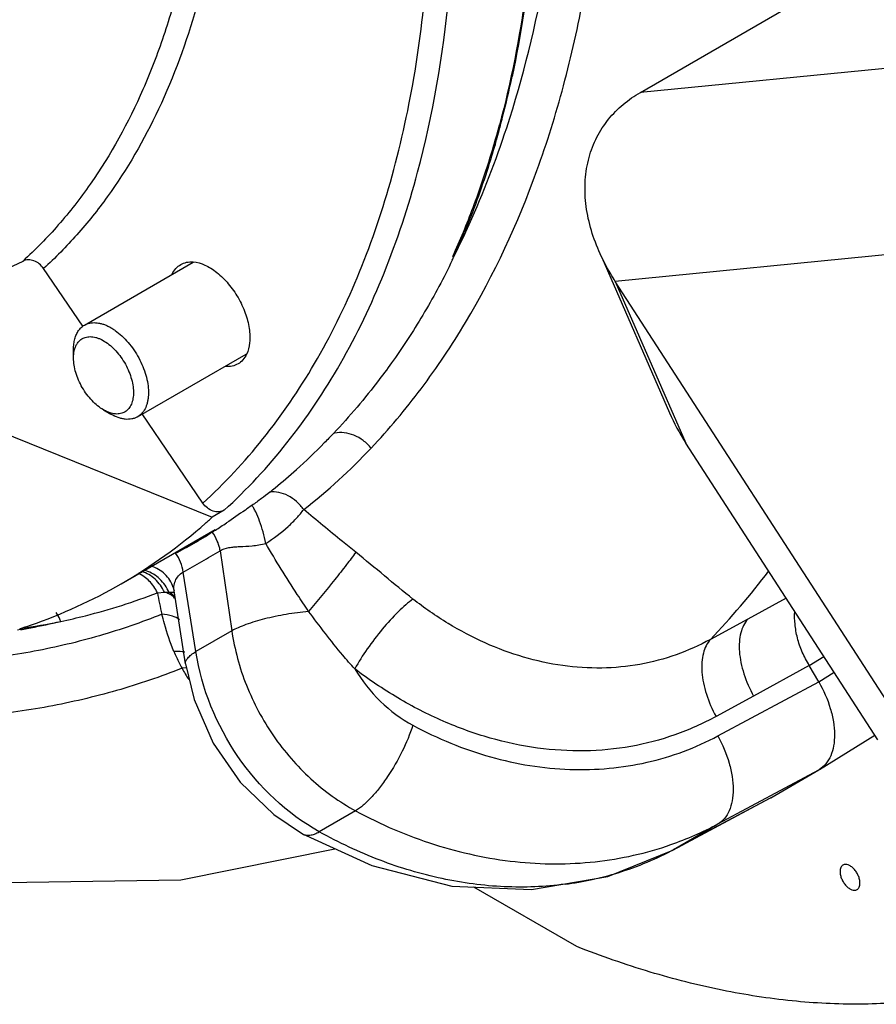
# Model space of a CAD drawing. Header units: inches. Extents: x 0 to 34, y 0 to 22.
# Tile 136 of 175: x 28.338 to 29.096, y 12.392 to 13.264. Entities that reach past the tile are written whole.
import ezdxf

# ---------------------------------------------------------------- set-up
doc = ezdxf.new("R2010")
doc.units = ezdxf.units.IN
doc.header["$LTSCALE"] = 1.87
doc.header["$MEASUREMENT"] = 0
doc.layers.get('0').update_dxf_attribs({"linetype": 'CONTINUOUS'})
doc.layers.add('3_ALL_AXES', color=7, linetype='CONTINUOUS')
doc.layers.add('7_ALL_FEATURES', color=7, linetype='CONTINUOUS')

msp = doc.modelspace()

# ---------------------------------------------------------------- linework, layer by layer
at = {"color": 7, "linetype": 'Continuous'}
for p, q in [((28.49267, 12.800542), (28.492665, 12.800539)), ((28.515742, 12.793849), (28.526053, 12.722941)), ((28.494237, 12.704571), (28.483091, 12.774998)), ((28.460214, 12.756688), (28.466483, 12.757094)), ((28.466483, 12.757094), (28.470284, 12.757184)), ((28.470284, 12.757184), (28.475219, 12.75701)), ((28.473111, 12.755521), (28.470908, 12.756873)), ((28.474208, 12.761408), (28.474201, 12.761429)), ((28.474208, 12.761408), (28.474947, 12.758358)), ((28.474939, 12.758411), (28.474795, 12.760438)), ((28.485195, 12.69361), (28.474933, 12.758449)), ((28.474002, 12.754806), (28.473111, 12.755521)), ((28.475327, 12.753397), (28.474002, 12.754806)), ((29.016635, 12.751887), (28.982733, 12.733396)), ((28.982733, 12.733396), (28.949625, 12.715339)), ((28.339053, 12.724), (28.336514, 12.723564)), ((28.526053, 12.722941), (28.494237, 12.704571)), ((29.037165, 12.692211), (29.05011, 12.700128)), ((28.485666, 12.690233), (28.481998, 12.689806)), ((29.037165, 12.692211), (28.987787, 12.665266)), ((29.045508, 12.677762), (29.037165, 12.692211)), ((29.045508, 12.677762), (29.059106, 12.686217)), ((28.956283, 12.629928), (29.045508, 12.677762)), ((28.987787, 12.665266), (28.954641, 12.647172)), ((29.046142, 12.600226), (29.095129, 12.630684)), ((28.956283, 12.552012), (29.045508, 12.599846)), ((29.002984, 12.575295), (29.045508, 12.599846)), ((29.046137, 12.600223), (29.045508, 12.599846)), ((28.916274, 12.528927), (29.002338, 12.574935)), ((29.002984, 12.575295), (28.916946, 12.5293)), ((29.002342, 12.574938), (29.002984, 12.575295)), ((28.635658, 12.563671), (28.603532, 12.545123)), ((28.916946, 12.5293), (28.956283, 12.552012)), ((28.588756, 12.5432), (28.588761, 12.543198)), ((28.916946, 12.5293), (28.916276, 12.528943)), ((28.91628, 12.52893), (28.916946, 12.5293)), ((28.831493, 12.443497), (28.740149, 12.496233))]:
    msp.add_line(p, q, dxfattribs=at)
for points in [[(28.485194, 12.693613), (28.492785, 12.662036), (28.509558, 12.623605), (28.533401, 12.58916), (28.563192, 12.560331), (28.588761, 12.543198)], [(28.008263, 12.566157), (28.117844, 12.529658), (28.305311, 12.499916), (28.480848, 12.502649), (28.617389, 12.530075)], [(28.588756, 12.5432), (28.649936, 12.515155), (28.720905, 12.497099), (28.791411, 12.493928), (28.858725, 12.505537), (28.916274, 12.528927)]]:
    msp.add_lwpolyline(points, dxfattribs=at)
for centre, radius, start, end in [((27.906636, 13.398887), 0.88714, 345.567042, 347.935844), ((27.944679, 13.389387), 0.84793, 345.007889, 345.548), ((27.960372, 13.385171), 0.83168, 343.794359, 345.008809), ((28.094386, 13.338575), 0.689696, 335.810181, 337.560962), ((28.427758, 13.189687), 0.324596, 334.673129, 335.35855), ((27.97891, 13.390579), 0.816341, 335.677525, 335.801795), ((28.621885, 12.876301), 0.022078, 102.080164, 105.568089), ((28.266708, 13.244764), 0.525467, 307.925486, 316.739655), ((28.230373, 13.257504), 0.527329, 309.327646, 311.998199), ((28.241852, 13.243727), 0.509398, 308.600599, 309.310981), ((28.114232, 13.432083), 0.736412, 302.653126, 303.560056), ((28.260051, 13.20325), 0.465066, 301.167298, 302.326243), ((28.1723, 13.341866), 0.629123, 302.328773, 302.633693), ((28.477935, 12.787315), 0.038412, 23.13716, 36.683095), ((28.264853, 13.195098), 0.455604, 297.653953, 300.001424), ((28.282042, 13.209701), 0.459655, 296.625324, 297.239077), ((28.262282, 13.199563), 0.460757, 300.001362, 301.167213), ((28.030962, 13.595618), 0.936933, 300.001201, 301.158765), ((28.043272, 13.574132), 0.912172, 298.827027, 300.00637), ((28.451978, 13.192601), 0.689516, 316.197854, 322.824204), ((28.73521, 12.804652), 0.279148, 189.893743, 193.892586), ((28.439944, 12.744774), 0.03278, 22.245416, 24.844679), ((28.461124, 12.737998), 0.02126, 62.599743, 64.478926), ((28.463183, 12.739487), 0.017678, 57.812754, 61.52791), ((28.257211, 13.291761), 0.572643, 278.197291, 281.834004), ((28.23638, 13.316102), 0.600936, 280.715878, 283.302088), ((28.233927, 13.328691), 0.613762, 279.862394, 280.424721), ((28.234431, 13.32594), 0.610965, 280.424927, 280.72398), ((28.607454, 12.759493), 0.143494, 202.457818, 204.68583), ((28.611979, 12.761576), 0.148475, 204.686888, 206.809728), ((28.617348, 12.764291), 0.154492, 206.810273, 208.824647), ((28.62497, 12.768398), 0.163149, 208.797954, 212.875191), ((28.818258, 12.809702), 0.292327, 289.265879, 298.174581), ((28.787299, 12.771904), 0.275073, 286.344511, 297.747126), ((28.788426, 12.769657), 0.27256, 297.757592, 297.974209), ((28.784842, 12.779579), 0.283129, 282.265645, 286.384646), ((28.783364, 12.786258), 0.28997, 277.465682, 282.270737)]:
    msp.add_arc(centre, radius, start, end, dxfattribs=at)
for points, knots in [([(28.579952, 14.274008), (28.625099, 14.183575), (28.683666, 14.04482), (28.74105, 13.855851), (28.772214, 13.717425), (28.79156, 13.582546), (28.798842, 13.452857), (28.793958, 13.329976), (28.78224, 13.251146), (28.774183, 13.213469)], [0, 0, 0, 0, 0.2764624, 0.4103093, 0.5398362, 0.664165, 0.7825922, 0.894618, 1, 1, 1, 1]), ([(28.649377, 12.884654), (28.665092, 12.901313), (28.695029, 12.936963), (28.748421, 13.016839), (28.7903, 13.107639), (28.820956, 13.206061), (28.84534, 13.314704), (28.854473, 13.399578), (28.857175, 13.45724)], [0, 0, 0, 0, 0.1105439, 0.2241322, 0.4630459, 0.5896692, 0.7213623, 1, 1, 1, 1]), ([(28.769336, 13.168029), (28.784059, 13.212924), (28.807332, 13.308272), (28.818167, 13.405697), (28.821038, 13.456147)], [0, 0, 0, 0, 0.483203, 1, 1, 1, 1]), ([(28.723498, 13.055911), (28.727916, 13.064737), (28.745283, 13.101216), (28.759824, 13.139023), (28.769336, 13.168029)], [0, 0, 0, 0, 0.244338, 1, 1, 1, 1]), ([(28.759007, 13.153061), (28.757054, 13.146343), (28.749051, 13.120078), (28.739673, 13.094228), (28.731863, 13.075318)], [0, 0, 0, 0, 0.2548186, 1, 1, 1, 1]), ([(28.721154, 13.050831), (28.717454, 13.043007), (28.709604, 13.027609), (28.692792, 12.997737), (28.678857, 12.976192), (28.669037, 12.962314)], [0, 0, 0, 0, 0.2525137, 0.5039921, 1, 1, 1, 1]), ([(28.669037, 12.962314), (28.66496, 12.956553), (28.648437, 12.934045), (28.630323, 12.912699), (28.61596, 12.897569)], [0, 0, 0, 0, 0.2527973, 1, 1, 1, 1]), ([(28.61596, 12.897569), (28.613296, 12.894763), (28.602693, 12.883796), (28.591675, 12.873228), (28.583213, 12.865611)], [0, 0, 0, 0, 0.2536284, 1, 1, 1, 1]), ([(28.649377, 12.884654), (28.647328, 12.88713), (28.642665, 12.891563), (28.634489, 12.896271), (28.625816, 12.898647), (28.619961, 12.898468), (28.617265, 12.89789)], [0, 0, 0, 0, 0.2655712, 0.5258696, 0.7720939, 1, 1, 1, 1]), ([(28.559659, 12.845626), (28.557234, 12.84369), (28.552026, 12.839731), (28.54672, 12.835906), (28.54391, 12.833927)], [0, 0, 0, 0, 0.4744133, 1, 1, 1, 1]), ([(28.589678, 12.83027), (28.587884, 12.832857), (28.583724, 12.837557), (28.576189, 12.842813), (28.567977, 12.845763), (28.562305, 12.846003), (28.559659, 12.845626)], [0, 0, 0, 0, 0.2675192, 0.527724, 0.7728528, 1, 1, 1, 1]), ([(28.54391, 12.833927), (28.541957, 12.832551), (28.534487, 12.827302), (28.526947, 12.822153), (28.521329, 12.818426)], [0, 0, 0, 0, 0.2616275, 1, 1, 1, 1]), ([(28.556073, 12.800325), (28.555408, 12.803714), (28.553831, 12.810365), (28.550907, 12.819689), (28.548086, 12.826682), (28.545701, 12.831253), (28.544512, 12.833127), (28.543914, 12.833929)], [0, 0, 0, 0, 0.2883269, 0.5698832, 0.815198, 0.916454, 1, 1, 1, 1]), ([(28.556073, 12.800325), (28.563151, 12.80462), (28.572722, 12.81192), (28.583409, 12.822555), (28.587802, 12.827754), (28.589679, 12.83027)], [0, 0, 0, 0, 0.5493716, 0.7917427, 1, 1, 1, 1]), ([(28.635792, 12.792468), (28.63184, 12.79564), (28.616339, 12.80808), (28.600948, 12.820663), (28.589678, 12.83027)], [0, 0, 0, 0, 0.254945, 1, 1, 1, 1]), ([(28.515742, 12.793849), (28.515626, 12.794574), (28.515064, 12.797496), (28.514137, 12.800347), (28.513258, 12.802408)], [0, 0, 0, 0, 0.2466539, 1, 1, 1, 1]), ([(28.515742, 12.793849), (28.51804, 12.795294), (28.522239, 12.796581), (28.528109, 12.797253), (28.535, 12.797633), (28.54442, 12.797987), (28.552145, 12.799218), (28.556073, 12.800325)], [0, 0, 0, 0, 0.1983091, 0.3108822, 0.4326843, 0.7018884, 1, 1, 1, 1]), ([(28.594044, 12.740128), (28.590674, 12.745119), (28.577517, 12.764863), (28.564971, 12.78502), (28.556073, 12.800325)], [0, 0, 0, 0, 0.2538287, 1, 1, 1, 1]), ([(28.483091, 12.774998), (28.482665, 12.777948), (28.481042, 12.783798), (28.478088, 12.789095), (28.476313, 12.791539)], [0, 0, 0, 0, 0.4967268, 1, 1, 1, 1]), ([(28.635792, 12.792468), (28.633104, 12.788768), (28.626986, 12.780669), (28.613194, 12.76312), (28.601917, 12.749412), (28.594045, 12.740128)], [0, 0, 0, 0, 0.2048915, 0.454672, 1, 1, 1, 1]), ([(28.686408, 12.751049), (28.677921, 12.757714), (28.661132, 12.771628), (28.644378, 12.785578), (28.635792, 12.792468)], [0, 0, 0, 0, 0.4950224, 1, 1, 1, 1]), ([(28.460214, 12.756688), (28.458415, 12.760488), (28.45375, 12.767331), (28.446925, 12.772156), (28.443312, 12.773658)], [0, 0, 0, 0, 0.5179478, 1, 1, 1, 1]), ([(28.466483, 12.757094), (28.464539, 12.761402), (28.458988, 12.76919), (28.450713, 12.774096), (28.446364, 12.775454)], [0, 0, 0, 0, 0.509127, 1, 1, 1, 1]), ([(28.46969, 12.758547), (28.467675, 12.762898), (28.461756, 12.770776), (28.453044, 12.775432), (28.448482, 12.776669)], [0, 0, 0, 0, 0.5036016, 1, 1, 1, 1]), ([(28.474198, 12.761428), (28.473481, 12.763619), (28.471495, 12.767855), (28.467027, 12.77329), (28.461326, 12.777527), (28.456938, 12.7794), (28.454661, 12.78008)], [0, 0, 0, 0, 0.246763, 0.4947129, 0.7456891, 1, 1, 1, 1]), ([(28.476133, 12.767082), (28.476788, 12.768704), (28.478611, 12.771855), (28.48148, 12.774149), (28.483091, 12.774998)], [0, 0, 0, 0, 0.489941, 1, 1, 1, 1]), ([(28.474795, 12.760438), (28.474796, 12.760972), (28.474922, 12.763237), (28.475484, 12.765476), (28.476133, 12.767082)], [0, 0, 0, 0, 0.2356855, 1, 1, 1, 1]), ([(28.374647, 12.731289), (28.381984, 12.73282), (28.411002, 12.73949), (28.439473, 12.748561), (28.460214, 12.756688)], [0, 0, 0, 0, 0.2517574, 1, 1, 1, 1]), ([(28.471611, 12.755027), (28.471238, 12.75523), (28.469588, 12.756057), (28.467844, 12.756687), (28.466483, 12.757094)], [0, 0, 0, 0, 0.2300745, 1, 1, 1, 1]), ([(28.47614, 12.751068), (28.475944, 12.751387), (28.474982, 12.752722), (28.473671, 12.753773), (28.472601, 12.754448)], [0, 0, 0, 0, 0.2280591, 1, 1, 1, 1]), ([(28.686409, 12.751048), (28.684243, 12.749488), (28.679767, 12.745886), (28.670462, 12.737257), (28.658771, 12.724351), (28.645904, 12.707434), (28.638256, 12.695331), (28.634917, 12.689267)], [0, 0, 0, 0, 0.0989829, 0.2126878, 0.4702753, 0.74336, 1, 1, 1, 1]), ([(28.949625, 12.715339), (28.93994, 12.710028), (28.91962, 12.700897), (28.887142, 12.69231), (28.853218, 12.689103), (28.818556, 12.691369), (28.78385, 12.698942), (28.749759, 12.711584), (28.716898, 12.728945), (28.696332, 12.743254), (28.686408, 12.751049)], [0, 0, 0, 0, 0.1177083, 0.2362137, 0.3564728, 0.4792271, 0.6049292, 0.7337333, 0.865519, 1, 1, 1, 1]), ([(28.374647, 12.731289), (28.374397, 12.731987), (28.37333, 12.734717), (28.37195, 12.737327), (28.370751, 12.739159)], [0, 0, 0, 0, 0.2528283, 1, 1, 1, 1]), ([(28.594044, 12.740128), (28.587384, 12.739473), (28.574306, 12.737698), (28.555756, 12.733838), (28.541623, 12.729709), (28.532016, 12.725942), (28.527897, 12.723962), (28.526053, 12.722941)], [0, 0, 0, 0, 0.2848475, 0.5610671, 0.8058249, 0.9103029, 1, 1, 1, 1]), ([(28.634917, 12.689267), (28.631247, 12.693252), (28.616935, 12.709652), (28.603934, 12.727122), (28.594045, 12.740128)], [0, 0, 0, 0, 0.2490125, 1, 1, 1, 1]), ([(29.037165, 12.692211), (29.034912, 12.696115), (29.031676, 12.702027), (29.028407, 12.710307), (29.026594, 12.716545), (29.025301, 12.722716), (29.024207, 12.730496), (29.023991, 12.736274), (29.024218, 12.739994)], [0, 0, 0, 0, 0.2692064, 0.4013287, 0.5308492, 0.656691, 0.7774761, 1, 1, 1, 1]), ([(28.464228, 12.737628), (28.446114, 12.730349), (28.408917, 12.717554), (28.351102, 12.70386), (28.291271, 12.695585), (28.208049, 12.691728), (28.099438, 12.701022), (28.013685, 12.722238), (27.970527, 12.736115)], [0, 0, 0, 0, 0.1163356, 0.2339534, 0.3535494, 0.4757462, 0.7298424, 1, 1, 1, 1]), ([(28.4797, 12.732697), (28.477954, 12.734228), (28.472785, 12.736531), (28.467367, 12.73736), (28.464228, 12.737628)], [0, 0, 0, 0, 0.4244189, 1, 1, 1, 1]), ([(28.474843, 12.704678), (28.471538, 12.712676), (28.467833, 12.72365), (28.464915, 12.73482), (28.464228, 12.737628)], [0, 0, 0, 0, 0.7496064, 1, 1, 1, 1]), ([(28.982733, 12.733397), (28.97966, 12.730033), (28.976559, 12.723087), (28.975056, 12.713023), (28.975123, 12.704146), (28.976515, 12.694657), (28.980046, 12.681313), (28.984306, 12.67153), (28.987787, 12.665266)], [0, 0, 0, 0, 0.1900898, 0.3017929, 0.4248579, 0.5586239, 0.7010198, 1, 1, 1, 1]), ([(28.526053, 12.722941), (28.528487, 12.706467), (28.537414, 12.673768), (28.557392, 12.636439), (28.578048, 12.60975), (28.601142, 12.586036), (28.621358, 12.571435), (28.635658, 12.563671)], [0, 0, 0, 0, 0.2500186, 0.5037036, 0.6303188, 0.755704, 1, 1, 1, 1]), ([(28.949625, 12.715339), (28.946549, 12.711984), (28.943389, 12.705063), (28.941907, 12.694983), (28.941987, 12.686092), (28.943354, 12.676586), (28.946866, 12.663222), (28.951159, 12.653442), (28.954641, 12.647172)], [0, 0, 0, 0, 0.1897433, 0.3015644, 0.4248491, 0.5586246, 0.7010081, 1, 1, 1, 1]), ([(28.484361, 12.704071), (28.483655, 12.704211), (28.480508, 12.704707), (28.477305, 12.704774), (28.474843, 12.704678)], [0, 0, 0, 0, 0.2259347, 1, 1, 1, 1]), ([(28.485194, 12.693613), (28.485061, 12.694459), (28.485356, 12.696447), (28.487202, 12.699213), (28.490243, 12.702002), (28.492788, 12.7037), (28.494237, 12.704571)], [0, 0, 0, 0, 0.1725364, 0.3852196, 0.6591739, 1, 1, 1, 1]), ([(28.603532, 12.545123), (28.574928, 12.561044), (28.52507, 12.608245), (28.49937, 12.671656), (28.494237, 12.704571)], [0, 0, 0, 0, 0.4956394, 1, 1, 1, 1]), ([(28.481998, 12.689806), (28.463024, 12.68229), (28.424106, 12.669078), (28.363697, 12.654916), (28.301272, 12.646326), (28.214593, 12.642234), (28.101624, 12.65154), (28.012384, 12.673153), (27.967489, 12.687326)], [0, 0, 0, 0, 0.1167671, 0.2347071, 0.3545077, 0.4767834, 0.7306329, 1, 1, 1, 1]), ([(28.954641, 12.647172), (28.942958, 12.640797), (28.918414, 12.629844), (28.879177, 12.619545), (28.83814, 12.615654), (28.79614, 12.618271), (28.753996, 12.627223), (28.712488, 12.642238), (28.672341, 12.662905), (28.647119, 12.679965), (28.634917, 12.689267)], [0, 0, 0, 0, 0.1170501, 0.235174, 0.355261, 0.4780132, 0.6038481, 0.7329056, 0.8650623, 1, 1, 1, 1]), ([(28.634917, 12.689267), (28.64122, 12.678789), (28.656315, 12.659624), (28.675923, 12.645023), (28.686373, 12.639389)], [0, 0, 0, 0, 0.507399, 1, 1, 1, 1]), ([(29.045508, 12.677762), (29.04979, 12.670345), (29.054949, 12.658693), (29.058721, 12.642766), (29.059769, 12.631605), (29.059061, 12.621392), (29.056573, 12.612467), (29.052326, 12.605173), (29.048301, 12.60157), (29.046138, 12.600224)], [0, 0, 0, 0, 0.3051802, 0.4487061, 0.5819479, 0.7030529, 0.8115502, 0.9092196, 1, 1, 1, 1]), ([(28.686373, 12.639389), (28.683767, 12.631485), (28.677142, 12.615811), (28.666633, 12.597527), (28.65703, 12.584156), (28.64986, 12.575649), (28.642858, 12.568786), (28.638016, 12.565103), (28.635658, 12.563671)], [0, 0, 0, 0, 0.2700105, 0.5500459, 0.6823509, 0.8036666, 0.9104938, 1, 1, 1, 1]), ([(28.686373, 12.639389), (28.708134, 12.627658), (28.753312, 12.609013), (28.813103, 12.599263), (28.859796, 12.600512), (28.89359, 12.605815), (28.926004, 12.615432), (28.946462, 12.624663), (28.956283, 12.629928)], [0, 0, 0, 0, 0.2638887, 0.5169858, 0.6401145, 0.7612971, 0.8810525, 1, 1, 1, 1]), ([(28.956283, 12.629928), (28.960459, 12.622318), (28.965457, 12.610423), (28.969061, 12.594251), (28.97001, 12.582981), (28.969234, 12.572738), (28.966712, 12.563867), (28.96246, 12.556711), (28.958433, 12.553257), (28.956283, 12.552012)], [0, 0, 0, 0, 0.3082134, 0.4530693, 0.5871501, 0.7083316, 0.8159596, 0.9117854, 1, 1, 1, 1]), ([(28.635658, 12.563671), (28.657896, 12.551646), (28.703811, 12.531849), (28.775842, 12.516273), (28.847233, 12.515964), (28.893068, 12.526177), (28.914712, 12.533746)], [0, 0, 0, 0, 0.2629582, 0.5165457, 0.7615036, 1, 1, 1, 1]), ([(28.588761, 12.543198), (28.589682, 12.542682), (28.591846, 12.541965), (28.595476, 12.542024), (28.599472, 12.543102), (28.602144, 12.544361), (28.603532, 12.545123)], [0, 0, 0, 0, 0.2043693, 0.4304827, 0.6934484, 1, 1, 1, 1]), ([(28.82104, 12.498746), (28.80325, 12.496409), (28.766614, 12.494967), (28.711291, 12.502289), (28.656106, 12.51883), (28.620787, 12.535482), (28.603532, 12.545123)], [0, 0, 0, 0, 0.2381971, 0.4837419, 0.7376168, 1, 1, 1, 1]), ([(29.066949, 12.515646), (29.066536, 12.515409), (29.06576, 12.514761), (29.064936, 12.513414), (29.06445, 12.511756), (29.064351, 12.510551), (29.064351, 12.509919)], [0, 0, 0, 0, 0.2177226, 0.4511948, 0.7112049, 1, 1, 1, 1]), ([(29.082029, 12.499713), (29.082029, 12.500779), (29.081727, 12.503024), (29.080617, 12.506322), (29.078898, 12.509499), (29.076716, 12.512293), (29.074245, 12.514484), (29.071667, 12.515897), (29.069143, 12.516401), (29.067574, 12.516005), (29.066949, 12.515646)], [0, 0, 0, 0, 0.1286425, 0.2705699, 0.4178124, 0.5622869, 0.6961205, 0.8135724, 0.9130682, 1, 1, 1, 1]), ([(29.064351, 12.509919), (29.064351, 12.508852), (29.064652, 12.506607), (29.065763, 12.50331), (29.067482, 12.500132), (29.069664, 12.497339), (29.072135, 12.495148), (29.074713, 12.493735), (29.077236, 12.49323), (29.078806, 12.493626), (29.079431, 12.493985)], [0, 0, 0, 0, 0.1286425, 0.2705699, 0.4178124, 0.5622869, 0.6961205, 0.8135724, 0.9130682, 1, 1, 1, 1]), ([(29.079431, 12.493985), (29.079844, 12.494223), (29.080619, 12.49487), (29.081444, 12.496217), (29.08193, 12.497875), (29.082029, 12.499081), (29.082029, 12.499713)], [0, 0, 0, 0, 0.2177226, 0.4511948, 0.7112049, 1, 1, 1, 1]), ([(29.295787, 12.446906), (29.280085, 12.438056), (29.247231, 12.422364), (29.194779, 12.405431), (29.139344, 12.395122), (29.081297, 12.391479), (29.020992, 12.394504), (28.958787, 12.404156), (28.895069, 12.420366), (28.85277, 12.435128), (28.831493, 12.443497)], [0, 0, 0, 0, 0.1126754, 0.2267925, 0.3436062, 0.4642196, 0.5895459, 0.7203202, 0.8570732, 1, 1, 1, 1])]:
    msp.add_open_spline(points, degree=3, knots=knots, dxfattribs=at)
at = {"layer": '3_ALL_AXES', "color": 7, "linetype": 'Continuous'}
for p, q in [((28.739666, 13.097686), (28.739934, 13.0984)), ((28.739934, 13.0984), (28.740563, 13.100086)), ((28.395707, 12.99347), (28.491976, 13.04905)), ((28.442582, 12.91228), (28.538851, 12.96786)), ((28.428235, 12.764601), (28.51132, 12.812569))]:
    msp.add_line(p, q, dxfattribs=at)
for centre, radius, start, end in [((27.986427, 13.37821), 0.803821, 341.872315, 345.030408), ((28.034162, 13.362513), 0.753572, 339.620044, 341.877328), ((28.087193, 13.342209), 0.696788, 335.593999, 339.455809)]:
    msp.add_arc(centre, radius, start, end, dxfattribs=at)
for points, knots in [([(28.575318, 14.281835), (28.599579, 14.233703), (28.644439, 14.136576), (28.700654, 13.988257), (28.744661, 13.840136), (28.775842, 13.694272), (28.793762, 13.552681), (28.798156, 13.417297), (28.788949, 13.29), (28.773261, 13.208988), (28.762969, 13.170578)], [0, 0, 0, 0, 0.1406337, 0.2788783, 0.4135093, 0.5434126, 0.667629, 0.785405, 0.8962475, 1, 1, 1, 1]), ([(28.473311, 13.038692), (28.474164, 13.040458), (28.476253, 13.0437), (28.479239, 13.046171), (28.480832, 13.047091)], [0, 0, 0, 0, 0.5161253, 1, 1, 1, 1]), ([(28.480832, 13.047091), (28.482425, 13.04801), (28.486057, 13.049361), (28.48991, 13.049549), (28.491866, 13.049404)], [0, 0, 0, 0, 0.483875, 1, 1, 1, 1]), ([(28.491866, 13.049404), (28.495421, 13.049141), (28.500917, 13.047501), (28.507748, 13.0438), (28.515027, 13.038611), (28.5235, 13.030144), (28.531949, 13.018002), (28.53824, 13.004614), (28.541336, 12.993043), (28.54219, 12.984144), (28.54198, 12.976378), (28.540652, 12.970798), (28.539103, 12.967588)], [0, 0, 0, 0, 0.1019437, 0.1598612, 0.2220794, 0.3569016, 0.4999997, 0.6430978, 0.7779202, 0.8401385, 0.8980561, 1, 1, 1, 1]), ([(28.539103, 12.967588), (28.53825, 12.965821), (28.536161, 12.962579), (28.533175, 12.960109), (28.531582, 12.959189)], [0, 0, 0, 0, 0.5161253, 1, 1, 1, 1]), ([(28.531582, 12.959189), (28.529989, 12.958269), (28.526356, 12.956919), (28.522504, 12.95673), (28.520547, 12.956875)], [0, 0, 0, 0, 0.483875, 1, 1, 1, 1])]:
    msp.add_open_spline(points, degree=3, knots=knots, dxfattribs=at)
at = {"layer": '7_ALL_FEATURES', "color": 7, "linetype": 'Continuous'}
for p, q in [((28.887701, 13.199438), (29.205118, 13.382699)), ((29.163211, 13.226437), (28.887701, 13.199438)), ((28.853564, 13.05318), (28.913503, 12.915754)), ((29.141006, 13.059207), (28.865496, 13.032208)), ((28.198455, 12.983055), (28.341274, 13.050178)), ((28.394188, 12.992439), (28.359499, 13.043557)), ((29.108656, 12.656225), (28.865496, 13.032208)), ((28.865496, 13.032208), (28.927948, 12.88902)), ((28.385999, 12.964356), (28.385999, 12.972011)), ((28.174488, 12.958029), (28.508786, 12.823561)), ((28.412515, 12.918429), (28.419144, 12.914602)), ((28.500408, 12.835909), (28.446691, 12.915068)), ((29.097809, 12.626373), (28.927948, 12.88902)), ((28.519393, 12.829685), (28.508786, 12.823561))]:
    msp.add_line(p, q, dxfattribs=at)
for centre, radius, start, end in [((28.196054, 13.166245), 0.463924, 300.031192, 311.40002), ((28.18782, 13.176148), 0.476798, 311.35527, 311.771864), ((28.186861, 13.177221), 0.478238, 311.771931, 312.310691), ((28.196674, 13.166135), 0.463519, 289.052748, 299.97167), ((28.192092, 13.178407), 0.476615, 287.869573, 289.091815)]:
    msp.add_arc(centre, radius, start, end, dxfattribs=at)
msp.add_ellipse((29.078741, 12.92461), major_axis=(0.164522, -0.096599), ratio=0.6930956, start_param=-2.380466, end_param=-2.198301, dxfattribs=at)
for points, knots in [([(28.428138, 13.931672), (28.443206, 13.886543), (28.468989, 13.796918), (28.494454, 13.662932), (28.505538, 13.534267), (28.502003, 13.413325), (28.486569, 13.318962), (28.466576, 13.249819), (28.442751, 13.187651), (28.411677, 13.13092), (28.373408, 13.081832), (28.352285, 13.060201), (28.341274, 13.050178)], [0, 0, 0, 0, 0.1532294, 0.2998925, 0.4385875, 0.5683197, 0.6886327, 0.745346, 0.7998605, 0.9028865, 0.9520451, 1, 1, 1, 1]), ([(28.500408, 12.835909), (28.519597, 12.853376), (28.555832, 12.892273), (28.601621, 12.959608), (28.639279, 13.036117), (28.668501, 13.121026), (28.689077, 13.213553), (28.700857, 13.312855), (28.703757, 13.418022), (28.699848, 13.489802), (28.696507, 13.526401)], [0, 0, 0, 0, 0.1048173, 0.2136698, 0.3278166, 0.4482407, 0.5755365, 0.7099755, 0.8515485, 1, 1, 1, 1]), ([(28.690491, 13.128733), (28.704186, 13.179845), (28.717866, 13.260336), (28.724283, 13.370747), (28.723629, 13.428449), (28.722369, 13.457823)], [0, 0, 0, 0, 0.4786056, 0.734081, 1, 1, 1, 1]), ([(28.51564, 13.375985), (28.510925, 13.341807), (28.497697, 13.276327), (28.464573, 13.185326), (28.426204, 13.118813), (28.389795, 13.073232), (28.369861, 13.05299), (28.359499, 13.043557)], [0, 0, 0, 0, 0.2764548, 0.5332361, 0.7728781, 0.8877238, 1, 1, 1, 1]), ([(28.850982, 13.059099), (28.848034, 13.065868), (28.843067, 13.079636), (28.838832, 13.10084), (28.838264, 13.121787), (28.841549, 13.141742), (28.848584, 13.159983), (28.858975, 13.175936), (28.872142, 13.189271), (28.882356, 13.196352), (28.887701, 13.199438)], [0, 0, 0, 0, 0.1385407, 0.2735687, 0.4040464, 0.5295473, 0.6505186, 0.7681979, 0.8841996, 1, 1, 1, 1]), ([(28.519393, 12.829685), (28.53945, 12.847943), (28.577251, 12.888748), (28.62468, 12.959633), (28.663283, 13.04035), (28.682379, 13.098459), (28.690491, 13.128733)], [0, 0, 0, 0, 0.2331623, 0.4756702, 0.7305686, 1, 1, 1, 1]), ([(28.865496, 13.032208), (28.864106, 13.034357), (28.858733, 13.043018), (28.85403, 13.052102), (28.850982, 13.059099)], [0, 0, 0, 0, 0.2511918, 1, 1, 1, 1]), ([(28.359499, 13.043557), (28.358452, 13.045101), (28.355901, 13.04785), (28.351149, 13.050569), (28.346033, 13.051548), (28.342703, 13.05085), (28.341274, 13.050178)], [0, 0, 0, 0, 0.2676725, 0.5286872, 0.7734014, 1, 1, 1, 1]), ([(28.390439, 12.988584), (28.391143, 12.989585), (28.392343, 12.990978), (28.3942, 12.992521), (28.395195, 12.993174), (28.395707, 12.99347)], [0, 0, 0, 0, 0.5075431, 0.7548551, 1, 1, 1, 1]), ([(28.395707, 12.99347), (28.396411, 12.993876), (28.397898, 12.994586), (28.400292, 12.995302), (28.402838, 12.99567), (28.405511, 12.995689), (28.408291, 12.995359), (28.411155, 12.994686), (28.41408, 12.993675), (28.417045, 12.992335), (28.420024, 12.990678), (28.424062, 12.988014), (28.428985, 12.983956), (28.434468, 12.978196), (28.439467, 12.971635), (28.443823, 12.964482), (28.447399, 12.956961), (28.450081, 12.949311), (28.451786, 12.941772), (28.452358, 12.935649), (28.45225, 12.931025), (28.451904, 12.927805), (28.451292, 12.924785), (28.45016, 12.921152), (28.448887, 12.918641), (28.44785, 12.917165)], [0, 0, 0, 0, 0.0219922, 0.0443338, 0.0673503, 0.091314, 0.1164412, 0.1428825, 0.1707318, 0.2000226, 0.2307454, 0.2628438, 0.3307509, 0.4027503, 0.4774829, 0.5533985, 0.6288683, 0.702293, 0.7722115, 0.8374233, 0.8680178, 0.8971765, 0.9248928, 0.9512168, 1, 1, 1, 1]), ([(28.385999, 12.972011), (28.385999, 12.973624), (28.386168, 12.976742), (28.386995, 12.981187), (28.388374, 12.98516), (28.389694, 12.987524), (28.390439, 12.988584)], [0, 0, 0, 0, 0.2780736, 0.5366903, 0.7766523, 1, 1, 1, 1]), ([(28.389551, 12.977615), (28.389976, 12.978219), (28.390904, 12.979351), (28.392535, 12.980789), (28.394366, 12.981917), (28.396373, 12.982721), (28.398534, 12.983194), (28.400827, 12.983334), (28.403227, 12.983141), (28.405713, 12.98262), (28.40826, 12.981776), (28.411796, 12.980193), (28.416215, 12.977427), (28.421239, 12.97313), (28.425935, 12.967933), (28.430126, 12.962029), (28.433659, 12.955639), (28.436399, 12.949001), (28.438244, 12.942365), (28.438996, 12.936923), (28.439062, 12.932794), (28.438857, 12.929918), (28.438397, 12.927223), (28.43748, 12.923999), (28.436388, 12.921773), (28.43548, 12.92048)], [0, 0, 0, 0, 0.0234462, 0.0462326, 0.0687252, 0.0913533, 0.1145423, 0.1386593, 0.1639959, 0.1907617, 0.2190847, 0.2490188, 0.313558, 0.3837388, 0.4582346, 0.5353258, 0.6130805, 0.6895145, 0.762748, 0.8311717, 0.8632242, 0.8936937, 0.9225482, 0.9498294, 1, 1, 1, 1]), ([(28.386936, 12.971885), (28.387225, 12.972937), (28.387929, 12.974933), (28.388967, 12.976783), (28.389551, 12.977615)], [0, 0, 0, 0, 0.5176096, 1, 1, 1, 1]), ([(28.385999, 12.964356), (28.385999, 12.965025), (28.386071, 12.967557), (28.386444, 12.970087), (28.386936, 12.971885)], [0, 0, 0, 0, 0.2641254, 1, 1, 1, 1]), ([(28.412515, 12.918429), (28.4107, 12.919477), (28.407114, 12.92199), (28.402181, 12.926606), (28.397635, 12.932062), (28.393647, 12.938153), (28.390365, 12.944653), (28.387913, 12.951318), (28.386383, 12.957898), (28.385999, 12.96226), (28.385999, 12.964356)], [0, 0, 0, 0, 0.1141551, 0.2373269, 0.3669765, 0.5000003, 0.6330239, 0.7626731, 0.8858437, 1, 1, 1, 1]), ([(28.419383, 12.915508), (28.418223, 12.915819), (28.415863, 12.916653), (28.413633, 12.917783), (28.412515, 12.918429)], [0, 0, 0, 0, 0.4818855, 1, 1, 1, 1]), ([(28.442582, 12.91228), (28.441813, 12.911836), (28.440182, 12.911072), (28.437542, 12.910342), (28.434727, 12.910028), (28.431768, 12.910131), (28.428693, 12.910647), (28.42436, 12.91191), (28.421201, 12.913414), (28.419144, 12.914602)], [0, 0, 0, 0, 0.1080395, 0.2181179, 0.3320952, 0.4514953, 0.5774562, 0.7107245, 1, 1, 1, 1]), ([(28.43548, 12.92048), (28.435055, 12.919876), (28.434127, 12.918744), (28.432496, 12.917307), (28.430667, 12.916179), (28.42866, 12.915374), (28.426499, 12.914901), (28.424208, 12.914761), (28.421808, 12.914953), (28.420198, 12.915291), (28.419383, 12.915508)], [0, 0, 0, 0, 0.1229136, 0.2423684, 0.3602823, 0.4789047, 0.6004648, 0.7268866, 0.8596986, 1, 1, 1, 1]), ([(28.44785, 12.917165), (28.447146, 12.916164), (28.445946, 12.914772), (28.444089, 12.913228), (28.443094, 12.912575), (28.442582, 12.91228)], [0, 0, 0, 0, 0.5075431, 0.7548551, 1, 1, 1, 1]), ([(28.519393, 12.829685), (28.517978, 12.828868), (28.514571, 12.827901), (28.509208, 12.828705), (28.50419, 12.831437), (28.501503, 12.834294), (28.500408, 12.835909)], [0, 0, 0, 0, 0.2254391, 0.4692917, 0.7308583, 1, 1, 1, 1])]:
    msp.add_open_spline(points, degree=3, knots=knots, dxfattribs=at)

doc.saveas('drawing.dxf')
